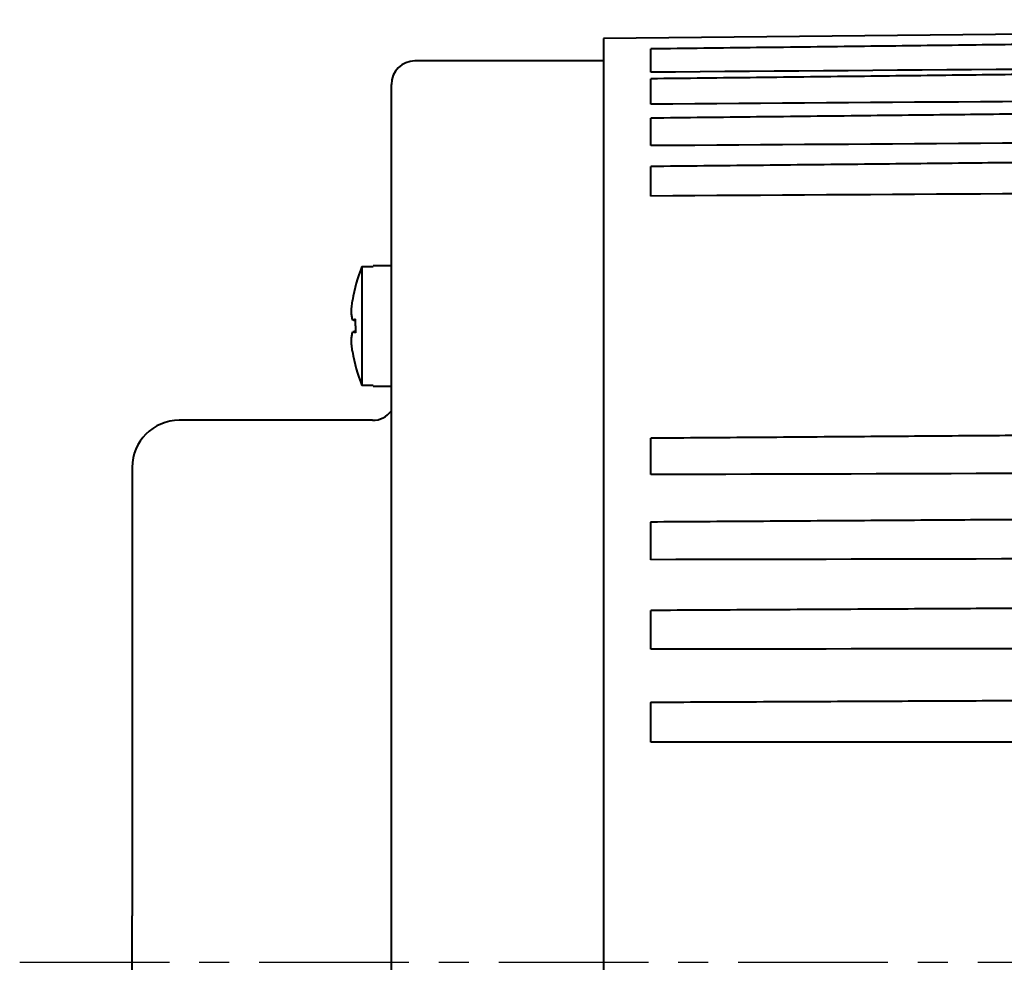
# Model space of a CAD drawing. Header units: inches. Extents: x -753 to 5070, y -3075 to 1581.
# Tile 19 of 178: x 1869 to 1911, y -1908 to -1868. Entities that reach past the tile are written whole.
import ezdxf

# ---------------------------------------------------------------- set-up
doc = ezdxf.new("R2010")
doc.units = ezdxf.units.IN
doc.header["$LTSCALE"] = 10
doc.header["$MEASUREMENT"] = 0
doc.linetypes.add('CENTER', pattern=[10.16, 6.35, -1.27, 1.27, -1.27])
doc.layers.add('3中心线层', color=1, linetype='CENTER')
doc.layers.add('7标注层', color=4, linetype='Continuous')
doc.layers.add('图层2', color=4, linetype='Continuous', lineweight=40)
doc.styles.add('TH_GBDIM', font='romans.shx', dxfattribs={"width": 0.8, "bigfont": 'gbcbig.shx'})
doc.dimstyles.new('TH_GBDIM', dxfattribs={"dimtxt": 3.5, "dimasz": 2.5, "dimexe": 2, "dimexo": 0, "dimgap": 1, "dimtad": 1, "dimdec": 4, "dimdsep": 46, "dimtxsty": 'TH_GBDIM', "dimcen": 0.09, "dimclrd": 4, "dimclre": 4, "dimclrt": 3, "dimadec": 0, "dimazin": 0, "dimtfac": 1, "dimtdec": 4, "dimtmove": 0, "dimatfit": 3, "dimfxl": 1, "dimtzin": 0, "dimarcsym": 0})

# ---------------------------------------------------------------- blocks, each defined once
blk = doc.blocks.new('*D431')
at = {"layer": '7标注层', "color": 4, "lineweight": -2, "transparency": 16777216}
for p, q in [((1970.797, -1867.889), (1970.797, -2006.432)), ((1873.797, -1886.889), (1873.797, -2006.432)), ((1877.297, -2004.432), (1967.297, -2004.432))]:
    blk.add_line(p, q, dxfattribs=at)
at = {"layer": '7标注层', "color": 4, "transparency": 16777216}
for points in [[(1877.297, -2003.849), (1877.297, -2005.015), (1873.797, -2004.432)], [(1967.297, -2003.849), (1967.297, -2005.015), (1970.797, -2004.432)]]:
    blk.add_solid(points, dxfattribs=at)
at = {"layer": 'Defpoints', "color": 0, "transparency": 16777216}
for p in [(1970.797, -1867.889), (1873.797, -1886.889), (1970.797, -2004.432)]:
    blk.add_point(p, dxfattribs=at)
at = {"layer": '7标注层', "color": 3, "transparency": 16777216, "insert": (1922.297, -2000.682), "char_height": 5.5, "attachment_point": 5, "style": 'TH_GBDIM'}
blk.add_mtext('97', dxfattribs=at)

msp = doc.modelspace()

# ---------------------------------------------------------------- linework, layer by layer
at = {"layer": '3中心线层', "ltscale": 0.1}
msp.add_line((1869.028, -1907.889), (1927.856, -1907.889), dxfattribs=at)
at = {"layer": '图层2', "color": 0}
for p, q in [((1962.796, -1867.972), (1893.797, -1868.689)), ((1893.797, -1868.689), (1893.797, -1947.089)), ((1893.797, -1869.639), (1885.797, -1869.639)), ((1884.797, -1945.139), (1884.797, -1870.639)), ((1884.022, -1878.339), (1884.022, -1878.359)), ((1884.797, -1878.339), (1884.022, -1878.339)), ((1883.547, -1878.359), (1884.022, -1878.359)), ((1883.547, -1878.359), (1883.547, -1883.419)), ((1884.022, -1883.419), (1883.547, -1883.419)), ((1884.022, -1883.439), (1884.022, -1883.419)), ((1884.022, -1883.439), (1884.797, -1883.439)), ((1883.997, -1884.889), (1875.797, -1884.889)), ((1873.797, -1886.889), (1873.797, -1905.911))]:
    msp.add_line(p, q, dxfattribs=at)
for centre, radius, start, end in [((1885.797, -1870.639), 1, 90, 180), ((1889.797, -1880.889), 6.742, 157.9613, 170.7918), ((1889.797, -1880.889), 6.742, 189.1811, 202.0387), ((1883.997, -1883.889), 1, 270, 323.1295), ((1875.797, -1886.889), 2, 90, 180)]:
    msp.add_arc(centre, radius, start, end, dxfattribs=at)
msp.add_ellipse((1887.958, -1880.889), major_axis=(0, -6.112), ratio=0.766866, start_param=4.71119, end_param=4.758433, dxfattribs=at)
for points, knots in [([(1962.796, -1868.334), (1962.063, -1868.343), (1960.364, -1868.363), (1957.8, -1868.393), (1955.205, -1868.424), (1952.914, -1868.451), (1950.934, -1868.475), (1949.246, -1868.495), (1947.756, -1868.512), (1946.354, -1868.529), (1944.318, -1868.553), (1941.662, -1868.585), (1938.478, -1868.623), (1935.952, -1868.652), (1934.087, -1868.675), (1932.769, -1868.69), (1931.346, -1868.707), (1929.688, -1868.727), (1927.707, -1868.75), (1925.402, -1868.778), (1922.773, -1868.809), (1919.819, -1868.844), (1916.54, -1868.883), (1912.937, -1868.926), (1909.01, -1868.972), (1904.758, -1869.023), (1900.318, -1869.075), (1897.295, -1869.111), (1895.797, -1869.129)], [0, 0, 0, 0, 0.032831, 0.076077, 0.114802, 0.149004, 0.178684, 0.203433, 0.224597, 0.245408, 0.266219, 0.315769, 0.364345, 0.408785, 0.428842, 0.44786, 0.467828, 0.492546, 0.522106, 0.55651, 0.595757, 0.639846, 0.688779, 0.742555, 0.801174, 0.864635, 0.93294, 1, 1, 1, 1]), ([(1895.797, -1870.118), (1895.797, -1870.066), (1895.797, -1870.014), (1895.797, -1869.948), (1895.797, -1869.934), (1895.797, -1869.908), (1895.797, -1869.895), (1895.797, -1869.856), (1895.797, -1869.805), (1895.797, -1869.754), (1895.797, -1869.717), (1895.797, -1869.705), (1895.797, -1869.68), (1895.797, -1869.668), (1895.797, -1869.607), (1895.797, -1869.561), (1895.797, -1869.496), (1895.797, -1869.475), (1895.797, -1869.444), (1895.797, -1869.434), (1895.797, -1869.414), (1895.797, -1869.405), (1895.797, -1869.357), (1895.797, -1869.323), (1895.797, -1869.278), (1895.797, -1869.263), (1895.797, -1869.243), (1895.797, -1869.237), (1895.797, -1869.224), (1895.797, -1869.219), (1895.797, -1869.191), (1895.797, -1869.172), (1895.797, -1869.152), (1895.797, -1869.146), (1895.797, -1869.14), (1895.797, -1869.138), (1895.797, -1869.134), (1895.797, -1869.133), (1895.797, -1869.13), (1895.797, -1869.129), (1895.797, -1869.129)], [0, 0, 0, 0, 0.105795, 0.105795, 0.132244, 0.132244, 0.158692, 0.158692, 0.21159, 0.264487, 0.264487, 0.290936, 0.290936, 0.317385, 0.317385, 0.42318, 0.42318, 0.476077, 0.476077, 0.502526, 0.502526, 0.528975, 0.528975, 0.63477, 0.63477, 0.687667, 0.687667, 0.714116, 0.714116, 0.740565, 0.740565, 0.84636, 0.84636, 0.899257, 0.899257, 0.925706, 0.925706, 0.952154, 0.952154, 1, 1, 1, 1]), ([(1962.796, -1869.625), (1962.063, -1869.633), (1960.364, -1869.653), (1957.8, -1869.683), (1955.205, -1869.713), (1952.914, -1869.739), (1950.934, -1869.762), (1949.246, -1869.781), (1947.756, -1869.798), (1946.354, -1869.815), (1944.318, -1869.838), (1941.662, -1869.869), (1938.478, -1869.905), (1935.952, -1869.935), (1934.087, -1869.956), (1932.769, -1869.971), (1931.346, -1869.988), (1929.688, -1870.007), (1927.707, -1870.03), (1925.402, -1870.056), (1922.773, -1870.087), (1919.819, -1870.121), (1916.54, -1870.158), (1912.937, -1870.2), (1909.01, -1870.245), (1904.758, -1870.294), (1900.318, -1870.346), (1897.295, -1870.38), (1895.797, -1870.398)], [0, 0, 0, 0, 0.032831, 0.076078, 0.114802, 0.149005, 0.178685, 0.203433, 0.224597, 0.245408, 0.266219, 0.315769, 0.364346, 0.408786, 0.428843, 0.447861, 0.467829, 0.492546, 0.522107, 0.556511, 0.595757, 0.639847, 0.68878, 0.742556, 0.801175, 0.864637, 0.932942, 1, 1, 1, 1]), ([(1895.797, -1871.476), (1895.797, -1871.426), (1895.797, -1871.374), (1895.797, -1871.308), (1895.797, -1871.295), (1895.797, -1871.268), (1895.797, -1871.255), (1895.797, -1871.216), (1895.797, -1871.164), (1895.797, -1871.112), (1895.797, -1871.074), (1895.797, -1871.061), (1895.797, -1871.035), (1895.797, -1871.023), (1895.797, -1870.96), (1895.797, -1870.911), (1895.797, -1870.842), (1895.797, -1870.819), (1895.797, -1870.786), (1895.797, -1870.775), (1895.797, -1870.754), (1895.797, -1870.743), (1895.797, -1870.691), (1895.797, -1870.653), (1895.797, -1870.601), (1895.797, -1870.585), (1895.797, -1870.561), (1895.797, -1870.554), (1895.797, -1870.539), (1895.797, -1870.532), (1895.797, -1870.498), (1895.797, -1870.475), (1895.797, -1870.446), (1895.797, -1870.438), (1895.797, -1870.427), (1895.797, -1870.424), (1895.797, -1870.418), (1895.797, -1870.415), (1895.797, -1870.403), (1895.797, -1870.398), (1895.797, -1870.398), (1895.797, -1870.398), (1895.797, -1870.398)], [0, 0, 0, 0, 0.09961, 0.09961, 0.124512, 0.124512, 0.149415, 0.149415, 0.199219, 0.249024, 0.249024, 0.273927, 0.273927, 0.298829, 0.298829, 0.398439, 0.398439, 0.448244, 0.448244, 0.473146, 0.473146, 0.498049, 0.498049, 0.597658, 0.597658, 0.647463, 0.647463, 0.672366, 0.672366, 0.697268, 0.697268, 0.796878, 0.796878, 0.846683, 0.846683, 0.871585, 0.871585, 0.896488, 0.896488, 0.996097, 0.996097, 1, 1, 1, 1]), ([(1955.497, -1871.405), (1955.366, -1871.407), (1954.471, -1871.417), (1952.914, -1871.434), (1950.934, -1871.456), (1949.246, -1871.475), (1947.756, -1871.491), (1946.354, -1871.507), (1944.318, -1871.529), (1941.661, -1871.559), (1938.478, -1871.594), (1935.952, -1871.622), (1934.087, -1871.643), (1932.769, -1871.657), (1931.346, -1871.673), (1929.688, -1871.692), (1927.707, -1871.714), (1925.402, -1871.739), (1922.773, -1871.768), (1919.819, -1871.801), (1916.54, -1871.837), (1912.937, -1871.877), (1909.01, -1871.921), (1904.758, -1871.968), (1900.318, -1872.017), (1897.295, -1872.051), (1895.797, -1872.067)], [0.0547232, 0.0547232, 0.0547232, 0.0547232, 0.0609383, 0.097222, 0.1287083, 0.1549625, 0.1774149, 0.1994923, 0.2215696, 0.2741347, 0.3256673, 0.3728116, 0.394089, 0.4142644, 0.435447, 0.4616686, 0.4930281, 0.5295253, 0.5711602, 0.6179329, 0.6698434, 0.7268916, 0.7890775, 0.8564012, 0.9288627, 1, 1, 1, 1]), ([(1895.797, -1873.234), (1895.797, -1873.185), (1895.797, -1873.134), (1895.797, -1873.069), (1895.797, -1873.056), (1895.797, -1873.029), (1895.797, -1873.016), (1895.797, -1872.977), (1895.797, -1872.925), (1895.797, -1872.873), (1895.797, -1872.834), (1895.797, -1872.821), (1895.797, -1872.795), (1895.797, -1872.782), (1895.797, -1872.717), (1895.797, -1872.667), (1895.797, -1872.594), (1895.797, -1872.57), (1895.797, -1872.535), (1895.797, -1872.523), (1895.797, -1872.5), (1895.797, -1872.489), (1895.797, -1872.433), (1895.797, -1872.391), (1895.797, -1872.333), (1895.797, -1872.315), (1895.797, -1872.288), (1895.797, -1872.28), (1895.797, -1872.263), (1895.797, -1872.254), (1895.797, -1872.215), (1895.797, -1872.187), (1895.797, -1872.151), (1895.797, -1872.14), (1895.797, -1872.125), (1895.797, -1872.121), (1895.797, -1872.112), (1895.797, -1872.108), (1895.797, -1872.089), (1895.797, -1872.079), (1895.797, -1872.071), (1895.797, -1872.07), (1895.797, -1872.068), (1895.797, -1872.068), (1895.797, -1872.067), (1895.797, -1872.067), (1895.797, -1872.067)], [0, 0, 0, 0, 0.094181, 0.094181, 0.117727, 0.117727, 0.141272, 0.141272, 0.188363, 0.235453, 0.235453, 0.258999, 0.258999, 0.282544, 0.282544, 0.376725, 0.376725, 0.423816, 0.423816, 0.447361, 0.447361, 0.470907, 0.470907, 0.565088, 0.565088, 0.612179, 0.612179, 0.635724, 0.635724, 0.659269, 0.659269, 0.753451, 0.753451, 0.800541, 0.800541, 0.824087, 0.824087, 0.847632, 0.847632, 0.941814, 0.941814, 0.965359, 0.965359, 0.988904, 0.988904, 1, 1, 1, 1]), ([(1955.497, -1873.491), (1955.366, -1873.492), (1954.471, -1873.501), (1952.914, -1873.518), (1950.934, -1873.539), (1949.246, -1873.556), (1947.756, -1873.572), (1946.354, -1873.587), (1944.318, -1873.608), (1941.661, -1873.636), (1938.478, -1873.67), (1935.952, -1873.697), (1934.087, -1873.716), (1932.768, -1873.73), (1931.346, -1873.745), (1929.688, -1873.763), (1927.707, -1873.784), (1925.402, -1873.808), (1922.773, -1873.836), (1919.819, -1873.867), (1916.54, -1873.901), (1912.937, -1873.939), (1909.01, -1873.981), (1904.758, -1874.026), (1900.318, -1874.072), (1897.295, -1874.104), (1895.797, -1874.12)], [0.047851, 0.047851, 0.047851, 0.047851, 0.0541114, 0.0906588, 0.122374, 0.1488191, 0.1714347, 0.1936725, 0.2159104, 0.2688576, 0.3207648, 0.3682518, 0.3896839, 0.410006, 0.4313426, 0.4577549, 0.4893424, 0.5261049, 0.5680425, 0.6151552, 0.6674431, 0.724906, 0.787544, 0.8553571, 0.9283453, 1, 1, 1, 1]), ([(1895.797, -1875.371), (1895.797, -1875.324), (1895.797, -1875.275), (1895.797, -1875.211), (1895.797, -1875.198), (1895.797, -1875.173), (1895.797, -1875.16), (1895.797, -1875.121), (1895.797, -1875.069), (1895.797, -1875.017), (1895.797, -1874.978), (1895.797, -1874.965), (1895.797, -1874.938), (1895.797, -1874.925), (1895.797, -1874.859), (1895.797, -1874.808), (1895.797, -1874.732), (1895.797, -1874.708), (1895.797, -1874.671), (1895.797, -1874.659), (1895.797, -1874.634), (1895.797, -1874.622), (1895.797, -1874.563), (1895.797, -1874.518), (1895.797, -1874.455), (1895.797, -1874.435), (1895.797, -1874.405), (1895.797, -1874.396), (1895.797, -1874.377), (1895.797, -1874.367), (1895.797, -1874.322), (1895.797, -1874.29), (1895.797, -1874.247), (1895.797, -1874.234), (1895.797, -1874.215), (1895.797, -1874.209), (1895.797, -1874.198), (1895.797, -1874.193), (1895.797, -1874.168), (1895.797, -1874.152), (1895.797, -1874.138), (1895.797, -1874.135), (1895.797, -1874.131), (1895.797, -1874.129), (1895.797, -1874.124), (1895.797, -1874.122), (1895.797, -1874.12), (1895.797, -1874.12), (1895.797, -1874.12)], [0, 0, 0, 0, 0.089254, 0.089254, 0.111568, 0.111568, 0.133881, 0.133881, 0.178508, 0.223135, 0.223135, 0.245449, 0.245449, 0.267762, 0.267762, 0.357016, 0.357016, 0.401643, 0.401643, 0.423957, 0.423957, 0.44627, 0.44627, 0.535524, 0.535524, 0.580151, 0.580151, 0.602465, 0.602465, 0.624778, 0.624778, 0.714032, 0.714032, 0.758659, 0.758659, 0.780973, 0.780973, 0.803287, 0.803287, 0.892541, 0.892541, 0.914854, 0.914854, 0.937168, 0.937168, 0.981795, 0.981795, 1, 1, 1, 1]), ([(1883.159, -1880.642), (1883.143, -1880.582), (1883.13, -1880.523), (1883.11, -1880.408), (1883.103, -1880.352), (1883.098, -1880.296)], [0, 0, 0, 0, 0.5, 0.5, 1, 1, 1, 1]), ([(1883.098, -1881.476), (1883.103, -1881.42), (1883.11, -1881.364), (1883.131, -1881.249), (1883.145, -1881.191), (1883.162, -1881.132)], [0, 0, 0, 0, 0.5, 0.5, 1, 1, 1, 1]), ([(1883.141, -1881.965), (1883.13, -1881.884), (1883.121, -1881.803), (1883.107, -1881.641), (1883.102, -1881.559), (1883.098, -1881.476)], [0, 0, 0, 0, 0.5, 0.5, 1, 1, 1, 1]), ([(1963.797, -1885.143), (1962.73, -1885.151), (1960.697, -1885.166), (1957.8, -1885.188), (1955.205, -1885.207), (1952.914, -1885.224), (1950.934, -1885.239), (1949.246, -1885.252), (1947.756, -1885.263), (1946.354, -1885.274), (1944.318, -1885.289), (1941.661, -1885.309), (1938.477, -1885.333), (1935.952, -1885.351), (1934.087, -1885.365), (1932.768, -1885.375), (1931.346, -1885.386), (1929.687, -1885.398), (1927.707, -1885.413), (1925.402, -1885.43), (1922.772, -1885.45), (1919.818, -1885.472), (1916.54, -1885.497), (1912.937, -1885.524), (1909.01, -1885.553), (1904.758, -1885.585), (1900.317, -1885.618), (1897.294, -1885.641), (1895.797, -1885.652)], [0, 0, 0, 0, 0.047066, 0.089677, 0.127832, 0.161532, 0.190775, 0.215159, 0.236012, 0.256517, 0.277022, 0.325843, 0.373705, 0.417491, 0.437253, 0.455991, 0.475665, 0.500019, 0.529145, 0.563043, 0.601712, 0.645153, 0.693366, 0.746351, 0.804107, 0.866636, 0.933936, 1, 1, 1, 1]), ([(1895.797, -1887.193), (1895.797, -1887.159), (1895.797, -1887.121), (1895.797, -1887.07), (1895.797, -1887.059), (1895.797, -1887.038), (1895.797, -1887.028), (1895.797, -1886.995), (1895.797, -1886.95), (1895.797, -1886.903), (1895.797, -1886.867), (1895.797, -1886.855), (1895.797, -1886.831), (1895.797, -1886.818), (1895.797, -1886.755), (1895.797, -1886.705), (1895.797, -1886.627), (1895.797, -1886.601), (1895.797, -1886.562), (1895.797, -1886.548), (1895.797, -1886.522), (1895.797, -1886.509), (1895.797, -1886.443), (1895.797, -1886.391), (1895.797, -1886.314), (1895.797, -1886.289), (1895.797, -1886.251), (1895.797, -1886.239), (1895.797, -1886.214), (1895.797, -1886.202), (1895.797, -1886.141), (1895.797, -1886.095), (1895.797, -1886.029), (1895.797, -1886.008), (1895.797, -1885.977), (1895.797, -1885.966), (1895.797, -1885.946), (1895.797, -1885.937), (1895.797, -1885.889), (1895.797, -1885.854), (1895.797, -1885.815), (1895.797, -1885.808), (1895.797, -1885.793), (1895.797, -1885.786), (1895.797, -1885.765), (1895.797, -1885.753), (1895.797, -1885.718), (1895.797, -1885.7), (1895.797, -1885.682), (1895.797, -1885.678), (1895.797, -1885.672), (1895.797, -1885.67), (1895.797, -1885.662), (1895.797, -1885.659), (1895.797, -1885.653), (1895.797, -1885.652), (1895.797, -1885.652)], [0, 0, 0, 0, 0.073767, 0.073767, 0.092208, 0.092208, 0.11065, 0.11065, 0.147533, 0.184417, 0.184417, 0.202858, 0.202858, 0.2213, 0.2213, 0.295067, 0.295067, 0.33195, 0.33195, 0.350392, 0.350392, 0.368834, 0.368834, 0.4426, 0.4426, 0.479484, 0.479484, 0.497925, 0.497925, 0.516367, 0.516367, 0.590134, 0.590134, 0.627017, 0.627017, 0.645459, 0.645459, 0.6639, 0.6639, 0.737667, 0.737667, 0.756109, 0.756109, 0.77455, 0.77455, 0.811434, 0.811434, 0.8852, 0.8852, 0.903642, 0.903642, 0.922084, 0.922084, 0.958967, 0.958967, 1, 1, 1, 1]), ([(1963.797, -1888.762), (1962.73, -1888.769), (1960.697, -1888.783), (1957.8, -1888.802), (1955.205, -1888.819), (1952.914, -1888.834), (1950.934, -1888.847), (1949.246, -1888.858), (1947.756, -1888.867), (1946.354, -1888.877), (1944.318, -1888.89), (1941.661, -1888.907), (1938.477, -1888.928), (1935.952, -1888.945), (1934.087, -1888.957), (1932.768, -1888.966), (1931.346, -1888.975), (1929.687, -1888.986), (1927.707, -1888.999), (1925.402, -1889.014), (1922.772, -1889.031), (1919.818, -1889.05), (1916.54, -1889.072), (1912.937, -1889.095), (1909.009, -1889.121), (1904.758, -1889.149), (1900.317, -1889.178), (1897.295, -1889.198), (1895.797, -1889.208)], [0, 0, 0, 0, 0.047067, 0.089678, 0.127833, 0.161532, 0.190776, 0.21516, 0.236013, 0.256518, 0.277023, 0.325844, 0.373706, 0.417493, 0.437254, 0.455993, 0.475667, 0.500021, 0.529147, 0.563044, 0.601714, 0.645155, 0.693368, 0.746353, 0.80411, 0.866638, 0.933939, 1, 1, 1, 1]), ([(1895.797, -1890.804), (1895.797, -1890.774), (1895.797, -1890.741), (1895.797, -1890.694), (1895.797, -1890.685), (1895.797, -1890.665), (1895.797, -1890.655), (1895.797, -1890.625), (1895.797, -1890.583), (1895.797, -1890.539), (1895.797, -1890.505), (1895.797, -1890.494), (1895.797, -1890.47), (1895.797, -1890.458), (1895.797, -1890.398), (1895.797, -1890.349), (1895.797, -1890.273), (1895.797, -1890.247), (1895.797, -1890.208), (1895.797, -1890.195), (1895.797, -1890.169), (1895.797, -1890.156), (1895.797, -1890.09), (1895.797, -1890.038), (1895.797, -1889.96), (1895.797, -1889.934), (1895.797, -1889.895), (1895.797, -1889.882), (1895.797, -1889.857), (1895.797, -1889.844), (1895.797, -1889.781), (1895.797, -1889.732), (1895.797, -1889.662), (1895.797, -1889.64), (1895.797, -1889.606), (1895.797, -1889.595), (1895.797, -1889.573), (1895.797, -1889.563), (1895.797, -1889.511), (1895.797, -1889.472), (1895.797, -1889.428), (1895.797, -1889.419), (1895.797, -1889.402), (1895.797, -1889.394), (1895.797, -1889.37), (1895.797, -1889.355), (1895.797, -1889.313), (1895.797, -1889.29), (1895.797, -1889.265), (1895.797, -1889.261), (1895.797, -1889.252), (1895.797, -1889.248), (1895.797, -1889.237), (1895.797, -1889.23), (1895.797, -1889.215), (1895.797, -1889.209), (1895.797, -1889.207), (1895.797, -1889.207), (1895.797, -1889.208)], [0, 0, 0, 0, 0.0703, 0.0703, 0.087875, 0.087875, 0.10545, 0.10545, 0.1406, 0.17575, 0.17575, 0.193325, 0.193325, 0.2109, 0.2109, 0.2812, 0.2812, 0.31635, 0.31635, 0.333925, 0.333925, 0.3515, 0.3515, 0.4218, 0.4218, 0.45695, 0.45695, 0.474525, 0.474525, 0.4921, 0.4921, 0.5624, 0.5624, 0.59755, 0.59755, 0.615125, 0.615125, 0.6327, 0.6327, 0.703, 0.703, 0.720575, 0.720575, 0.73815, 0.73815, 0.7733, 0.7733, 0.8436, 0.8436, 0.861175, 0.861175, 0.87875, 0.87875, 0.9139, 0.9139, 0.9842, 0.9842, 1, 1, 1, 1]), ([(1963.797, -1892.58), (1962.73, -1892.586), (1960.697, -1892.597), (1957.8, -1892.613), (1955.205, -1892.628), (1952.914, -1892.641), (1950.934, -1892.652), (1949.246, -1892.661), (1947.756, -1892.669), (1946.354, -1892.677), (1944.318, -1892.688), (1941.661, -1892.703), (1938.477, -1892.721), (1935.952, -1892.735), (1934.087, -1892.745), (1932.768, -1892.753), (1931.346, -1892.76), (1929.687, -1892.77), (1927.707, -1892.781), (1925.402, -1892.793), (1922.772, -1892.808), (1919.818, -1892.824), (1916.54, -1892.843), (1912.937, -1892.863), (1909.009, -1892.885), (1904.757, -1892.908), (1900.317, -1892.933), (1897.294, -1892.95), (1895.797, -1892.958)], [0, 0, 0, 0, 0.047067, 0.089678, 0.127833, 0.161532, 0.190776, 0.21516, 0.236013, 0.256518, 0.277023, 0.325844, 0.373706, 0.417493, 0.437255, 0.455993, 0.475667, 0.500021, 0.529147, 0.563045, 0.601714, 0.645156, 0.693369, 0.746354, 0.804111, 0.866639, 0.933939, 1, 1, 1, 1]), ([(1895.797, -1894.602), (1895.797, -1894.577), (1895.797, -1894.548), (1895.797, -1894.507), (1895.797, -1894.498), (1895.797, -1894.481), (1895.797, -1894.472), (1895.797, -1894.444), (1895.797, -1894.406), (1895.797, -1894.365), (1895.797, -1894.333), (1895.797, -1894.323), (1895.797, -1894.3), (1895.797, -1894.289), (1895.797, -1894.232), (1895.797, -1894.185), (1895.797, -1894.111), (1895.797, -1894.086), (1895.797, -1894.048), (1895.797, -1894.036), (1895.797, -1894.01), (1895.797, -1893.997), (1895.797, -1893.932), (1895.797, -1893.88), (1895.797, -1893.801), (1895.797, -1893.775), (1895.797, -1893.736), (1895.797, -1893.723), (1895.797, -1893.697), (1895.797, -1893.684), (1895.797, -1893.619), (1895.797, -1893.569), (1895.797, -1893.495), (1895.797, -1893.471), (1895.797, -1893.436), (1895.797, -1893.424), (1895.797, -1893.401), (1895.797, -1893.39), (1895.797, -1893.334), (1895.797, -1893.291), (1895.797, -1893.242), (1895.797, -1893.233), (1895.797, -1893.214), (1895.797, -1893.205), (1895.797, -1893.177), (1895.797, -1893.16), (1895.797, -1893.112), (1895.797, -1893.083), (1895.797, -1893.053), (1895.797, -1893.047), (1895.797, -1893.036), (1895.797, -1893.03), (1895.797, -1893.015), (1895.797, -1893.006), (1895.797, -1892.983), (1895.797, -1892.971), (1895.797, -1892.962), (1895.797, -1892.959), (1895.797, -1892.958), (1895.797, -1892.958), (1895.797, -1892.958)], [0, 0, 0, 0, 0.067899, 0.067899, 0.084874, 0.084874, 0.101849, 0.101849, 0.135799, 0.169748, 0.169748, 0.186723, 0.186723, 0.203698, 0.203698, 0.271597, 0.271597, 0.305547, 0.305547, 0.322522, 0.322522, 0.339497, 0.339497, 0.407396, 0.407396, 0.441345, 0.441345, 0.45832, 0.45832, 0.475295, 0.475295, 0.543194, 0.543194, 0.577144, 0.577144, 0.594119, 0.594119, 0.611094, 0.611094, 0.678993, 0.678993, 0.695968, 0.695968, 0.712943, 0.712943, 0.746892, 0.746892, 0.814792, 0.814792, 0.831766, 0.831766, 0.848741, 0.848741, 0.882691, 0.882691, 0.95059, 0.95059, 0.98454, 0.98454, 1, 1, 1, 1]), ([(1963.797, -1896.556), (1962.73, -1896.561), (1960.697, -1896.57), (1957.8, -1896.583), (1955.205, -1896.595), (1952.914, -1896.605), (1950.934, -1896.614), (1949.246, -1896.622), (1947.756, -1896.628), (1946.354, -1896.635), (1944.318, -1896.644), (1941.661, -1896.656), (1938.477, -1896.67), (1935.952, -1896.682), (1934.087, -1896.69), (1932.768, -1896.696), (1931.345, -1896.703), (1929.687, -1896.71), (1927.707, -1896.719), (1925.402, -1896.73), (1922.772, -1896.741), (1919.818, -1896.755), (1916.54, -1896.77), (1912.937, -1896.786), (1909.009, -1896.804), (1904.757, -1896.823), (1900.317, -1896.843), (1897.294, -1896.857), (1895.797, -1896.863)], [0, 0, 0, 0, 0.047067, 0.089678, 0.127833, 0.161533, 0.190776, 0.215161, 0.236014, 0.256519, 0.277024, 0.325845, 0.373707, 0.417494, 0.437256, 0.455994, 0.475668, 0.500022, 0.529148, 0.563045, 0.601715, 0.645156, 0.693369, 0.746354, 0.804111, 0.86664, 0.93394, 1, 1, 1, 1]), ([(1895.797, -1898.546), (1895.797, -1898.526), (1895.797, -1898.502), (1895.797, -1898.466), (1895.797, -1898.458), (1895.797, -1898.443), (1895.797, -1898.435), (1895.797, -1898.411), (1895.797, -1898.377), (1895.797, -1898.339), (1895.797, -1898.31), (1895.797, -1898.3), (1895.797, -1898.28), (1895.797, -1898.269), (1895.797, -1898.216), (1895.797, -1898.171), (1895.797, -1898.101), (1895.797, -1898.077), (1895.797, -1898.04), (1895.797, -1898.028), (1895.797, -1898.003), (1895.797, -1897.99), (1895.797, -1897.927), (1895.797, -1897.875), (1895.797, -1897.797), (1895.797, -1897.771), (1895.797, -1897.732), (1895.797, -1897.719), (1895.797, -1897.692), (1895.797, -1897.679), (1895.797, -1897.613), (1895.797, -1897.562), (1895.797, -1897.486), (1895.797, -1897.461), (1895.797, -1897.424), (1895.797, -1897.412), (1895.797, -1897.387), (1895.797, -1897.375), (1895.797, -1897.316), (1895.797, -1897.271), (1895.797, -1897.218), (1895.797, -1897.207), (1895.797, -1897.186), (1895.797, -1897.176), (1895.797, -1897.146), (1895.797, -1897.127), (1895.797, -1897.072), (1895.797, -1897.039), (1895.797, -1897.003), (1895.797, -1896.996), (1895.797, -1896.982), (1895.797, -1896.976), (1895.797, -1896.957), (1895.797, -1896.945), (1895.797, -1896.914), (1895.797, -1896.897), (1895.797, -1896.879), (1895.797, -1896.874), (1895.797, -1896.867), (1895.797, -1896.865), (1895.797, -1896.862), (1895.797, -1896.862), (1895.797, -1896.863)], [0, 0, 0, 0, 0.064317, 0.064317, 0.080396, 0.080396, 0.096475, 0.096475, 0.128634, 0.160792, 0.160792, 0.176871, 0.176871, 0.192951, 0.192951, 0.257267, 0.257267, 0.289426, 0.289426, 0.305505, 0.305505, 0.321584, 0.321584, 0.385901, 0.385901, 0.418059, 0.418059, 0.434139, 0.434139, 0.450218, 0.450218, 0.514535, 0.514535, 0.546693, 0.546693, 0.562772, 0.562772, 0.578852, 0.578852, 0.643168, 0.643168, 0.659248, 0.659248, 0.675327, 0.675327, 0.707485, 0.707485, 0.771802, 0.771802, 0.787881, 0.787881, 0.80396, 0.80396, 0.836119, 0.836119, 0.900436, 0.900436, 0.932594, 0.932594, 0.964753, 0.964753, 1, 1, 1, 1]), ([(1873.797, -1909.866), (1873.797, -1909.702), (1873.797, -1909.538), (1873.797, -1909.211), (1873.797, -1909.047), (1873.797, -1908.72), (1873.797, -1908.556), (1873.797, -1908.31), (1873.797, -1908.227), (1873.797, -1908.062), (1873.797, -1907.98), (1873.797, -1907.814), (1873.797, -1907.731), (1873.797, -1907.565), (1873.797, -1907.482), (1873.797, -1907.232), (1873.797, -1907.067), (1873.797, -1906.737), (1873.797, -1906.573), (1873.797, -1906.243), (1873.797, -1906.077), (1873.797, -1905.911)], [0, 0, 0, 0, 0.125, 0.125, 0.25, 0.25, 0.375, 0.375, 0.4375, 0.4375, 0.5, 0.5, 0.5625, 0.5625, 0.625, 0.625, 0.75, 0.75, 0.875, 0.875, 1, 1, 1, 1])]:
    msp.add_open_spline(points, degree=3, knots=knots, dxfattribs=at)
for points, degree in [([(1962.796, -1869.601), (1940.463, -1869.774), (1918.13, -1869.946), (1895.797, -1870.118)], 3), ([(1955.497, -1871.044), (1935.597, -1871.189), (1915.697, -1871.333), (1895.797, -1871.476)], 3), ([(1955.497, -1872.834), (1935.597, -1872.969), (1915.697, -1873.102), (1895.797, -1873.234)], 3), ([(1955.497, -1875.009), (1935.597, -1875.131), (1915.697, -1875.252), (1895.797, -1875.371)], 3), ([(1883.098, -1880.296), (1883.105, -1880.132), (1883.12, -1879.97), (1883.141, -1879.81)], 3), ([(1883.273, -1880.601), (1883.229, -1880.612), (1883.191, -1880.626), (1883.159, -1880.642)], 3), ([(1883.272, -1880.649), (1883.159, -1880.642)], 1), ([(1883.272, -1880.656), (1883.164, -1880.645)], 1), ([(1883.271, -1880.881), (1883.27, -1880.788), (1883.271, -1880.694), (1883.273, -1880.601)], 3), ([(1883.275, -1881.121), (1883.162, -1881.132)], 1), ([(1883.162, -1881.132), (1883.193, -1881.147), (1883.231, -1881.16), (1883.276, -1881.17)], 3), ([(1963.797, -1886.988), (1941.13, -1887.059), (1918.464, -1887.127), (1895.797, -1887.193)], 3), ([(1963.797, -1890.659), (1941.13, -1890.71), (1918.464, -1890.759), (1895.797, -1890.804)], 3), ([(1963.797, -1894.518), (1941.13, -1894.549), (1918.464, -1894.577), (1895.797, -1894.602)], 3), ([(1963.797, -1898.524), (1941.13, -1898.534), (1918.464, -1898.542), (1895.797, -1898.546)], 3)]:
    msp.add_open_spline(points, degree=degree, dxfattribs=at)

# ---------------------------------------------------------------- dimensions: what is measured, and where the dimension line sits
at = {"layer": '7标注层'}
dim = msp.add_linear_dim(base=(1970.797, -2004.432), p1=(1873.797, -1886.889), p2=(1970.797, -1867.889), dimstyle='TH_GBDIM', override={"dimtxt": 5.5, "dimasz": 3.5, "dimdec": 1, "dimadec": 1}, dxfattribs=at)
dim.commit()
dim.dimension.update_dxf_attribs({"geometry": '*D431', "text_midpoint": (1922.297, -2004.432), "dimtype": 160})

doc.saveas('drawing.dxf')
